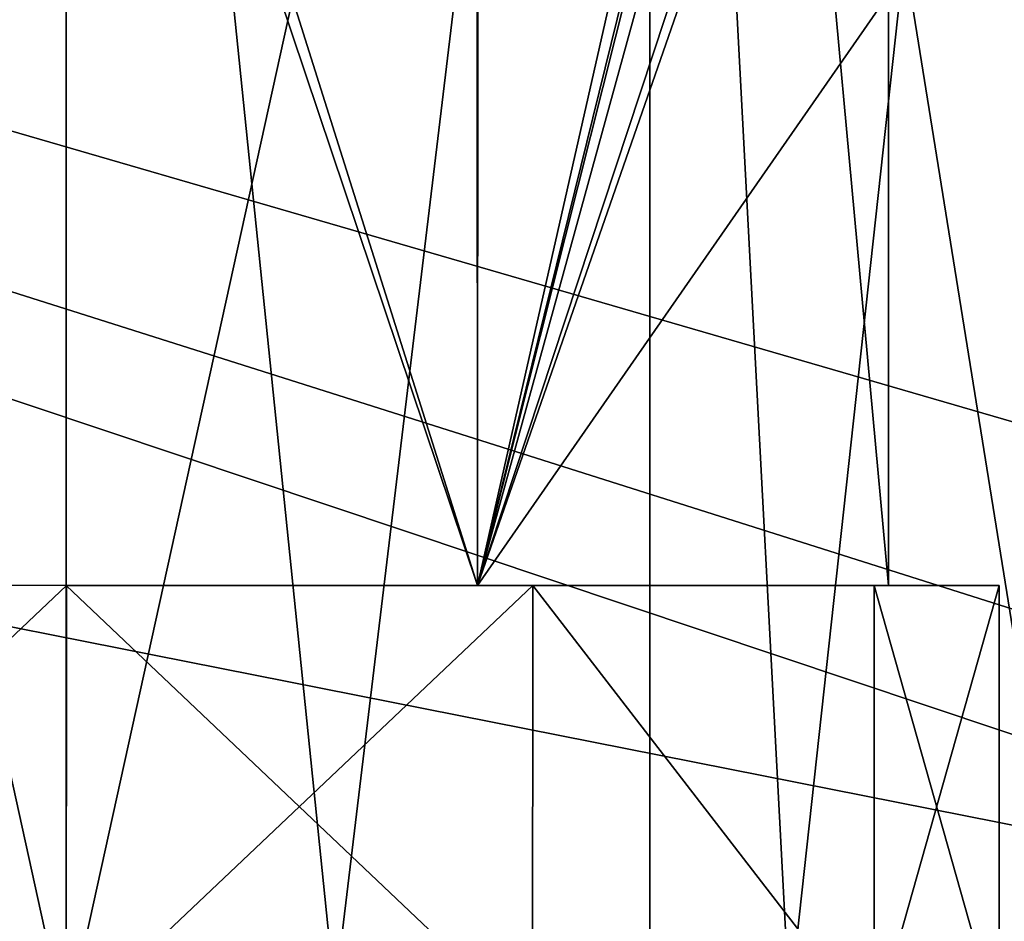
# Model space of a CAD drawing. Header units: metres. Extents: x -205 to 205, y -82 to 82.
# Tile 126 of 256: x -132 to -120, y 46 to 56. Entities that reach past the tile are written whole.
import ezdxf

# ---------------------------------------------------------------- set-up
doc = ezdxf.new("R2010")
doc.units = ezdxf.units.M
doc.layers.add('solid_PRT0003', color=7, linetype='CONTINUOUS')

msp = doc.modelspace()

# ---------------------------------------------------------------- linework, layer by layer
at = {"layer": 'solid_PRT0003'}
for points in [[(-200, -75), (-200, 75), (0, 75)], [(0, -75), (-200, -75), (0, 75)], [(-97.162331, 56.110996, 1.5), (-82.463348, 59.144897, 1.5), (-200, 75, 1.5)], [(-106.87645, 47.959885, 1.5), (-97.162331, 56.110996, 1.5), (-200, 75, 1.5)], [(-109.640572, 46.364033, 1.5), (-106.87645, 47.959885, 1.5), (-200, 75, 1.5)], [(-112.783806, 45.809784, 1.5), (-109.640572, 46.364033, 1.5), (-200, 75, 1.5)], [(-164.837662, 56.110996, 1.5), (-112.783806, 45.809784, 1.5), (-200, 75, 1.5)], [(-137.585388, 75.006081, 35.931606), (-137.589767, 45.006077, 35.931549), (-130.989807, 45.005135, 37.699997)], [(-137.585388, 75.006081, 35.931606), (-130.989807, 45.005135, 37.699997), (-130.985596, 75.005135, 37.700005)], [(-133.661896, 45.509312, 11.5733), (-137.585327, 75.006081, 13.06836), (-130.985458, 75.005135, 11.299996)], [(-127.953552, 45.382565, 11.653932), (-133.661896, 45.509312, 11.5733), (-130.985458, 75.005135, 11.299996)], [(-130.985596, 75.005135, 37.700005), (-130.989807, 45.005135, 37.699997), (-124.385719, 75.004196, 35.931641)], [(-124.385719, 75.004196, 35.931641), (-130.989807, 45.005135, 37.699997), (-124.389839, 45.004192, 35.931549)], [(-127.953552, 45.382565, 11.653932), (-130.985458, 75.005135, 11.299996), (-124.385666, 75.004196, 13.068394)], [(-122.810837, 45.256073, 14.139252), (-127.953552, 45.382565, 11.653932), (-124.385666, 75.004196, 13.068394)], [(-124.385719, 75.004196, 35.931641), (-124.389839, 45.004192, 35.931549), (-119.558296, 45.003506, 31.100037)], [(-124.385719, 75.004196, 35.931641), (-119.558296, 45.003506, 31.100037), (-119.553947, 75.003502, 31.099924)], [(-122.810837, 45.256073, 14.139252), (-124.385666, 75.004196, 13.068394), (-119.553955, 75.003502, 17.900055)], [(-119.199509, 45.12957, 18.564573), (-122.810837, 45.256073, 14.139252), (-119.553955, 75.003502, 17.900055)], [(-122.931633, 65.039513, 29.147783), (-122.695412, 64.767319, 28.711859), (-126.339134, 50.004471, 32.554062)], [(-126.332489, 64.889084, 32.551449), (-122.931633, 65.039513, 29.147783), (-126.339134, 50.004471, 32.554062)], [(-130.987289, 64.738472, 33.799999), (-126.332489, 64.889084, 32.551449), (-126.339134, 50.004471, 32.554062)], [(-130.987289, 64.738472, 33.799999), (-126.339134, 50.004471, 32.554062), (-135.639069, 50.005798, 32.554047)], [(-135.634476, 64.587776, 32.555504), (-130.987289, 64.738472, 33.799999), (-135.639069, 50.005798, 32.554047)], [(-122.695412, 64.767319, 28.711859), (-122.695625, 63.240582, 28.711859), (-126.339134, 50.004471, 32.554062)], [(-130.986343, 63.831322, 15.2), (-135.641403, 63.983242, 16.448454), (-135.639053, 50.005798, 16.445938)], [(-130.986343, 63.831322, 15.2), (-135.639053, 50.005798, 16.445938), (-126.339111, 50.004471, 16.445955)], [(-126.346008, 63.679546, 16.440853), (-130.986343, 63.831322, 15.2), (-126.339111, 50.004471, 16.445955)], [(-122.935951, 63.527866, 19.845106), (-126.346008, 63.679546, 16.440853), (-126.339111, 50.004471, 16.445955)], [(-122.935951, 63.527866, 19.845106), (-126.339111, 50.004471, 16.445955), (-121.689095, 50.003807, 24.5)], [(-122.935951, 63.527866, 19.845106), (-121.689095, 50.003807, 24.5), (-121.688141, 56.689896, 24.5)], [(-121.687187, 63.375973, 24.5), (-121.688141, 56.689896, 24.5), (-126.339134, 50.004471, 32.554062)], [(-121.942757, 63.308441, 26.66523), (-121.687187, 63.375973, 24.5), (-126.339134, 50.004471, 32.554062)], [(-121.942757, 63.308441, 26.66523), (-126.339134, 50.004471, 32.554062), (-122.695625, 63.240582, 28.711859)], [(-121.688141, 56.689896, 24.5), (-121.689095, 50.003807, 24.5), (-126.339134, 50.004471, 32.554062)], [(-164.837662, 56.110996, 1.5), (-149.216187, 45.809784, 1.5), (-112.783806, 45.809784, 1.5)], [(-136.264771, 45.00589, 15.363419), (-130.989807, 45.005135, 13.95), (-136.264145, 50.00589, 15.363465)], [(-136.264771, 45.00589, 33.636581), (-136.264114, 50.00589, 33.636551), (-130.989059, 50.005135, 35.049999)], [(-130.989807, 45.005135, 35.049999), (-136.264771, 45.00589, 33.636581), (-130.989059, 50.005135, 35.049999)], [(-125.714066, 50.004383, 15.36345), (-136.264145, 50.00589, 15.363465), (-130.98912, 50.005135, 13.95)], [(-130.989807, 45.005135, 13.95), (-130.98912, 50.005135, 13.95), (-136.264145, 50.00589, 15.363465)], [(-126.339111, 50.004471, 16.445955), (-136.264145, 50.00589, 15.363465), (-125.714066, 50.004383, 15.36345)], [(-126.339111, 50.004471, 16.445955), (-135.639053, 50.005798, 16.445938), (-136.264145, 50.00589, 15.363465)], [(-136.264114, 50.00589, 33.636551), (-125.714043, 50.004383, 33.636536), (-130.989059, 50.005135, 35.049999)], [(-135.639069, 50.005798, 32.554047), (-125.714043, 50.004383, 33.636536), (-136.264114, 50.00589, 33.636551)], [(-135.639069, 50.005798, 32.554047), (-126.339134, 50.004471, 32.554062), (-125.714043, 50.004383, 33.636536)], [(-130.989807, 45.005135, 13.95), (-125.714836, 45.004383, 15.363419), (-130.98912, 50.005135, 13.95)], [(-130.989807, 45.005135, 35.049999), (-130.989059, 50.005135, 35.049999), (-125.714043, 50.004383, 33.636536)], [(-125.714836, 45.004383, 33.636581), (-130.989807, 45.005135, 35.049999), (-125.714043, 50.004383, 33.636536)], [(-125.714836, 45.004383, 15.363419), (-125.714066, 50.004383, 15.36345), (-130.98912, 50.005135, 13.95)], [(-126.339134, 50.004471, 32.554062), (-121.852478, 50.00383, 29.77492), (-125.714043, 50.004383, 33.636536)], [(-126.339134, 50.004471, 32.554062), (-121.689095, 50.003807, 24.5), (-121.852478, 50.00383, 29.77492)], [(-126.339111, 50.004471, 16.445955), (-125.714066, 50.004383, 15.36345), (-121.852463, 50.00383, 19.225115)], [(-126.339111, 50.004471, 16.445955), (-121.852463, 50.00383, 19.225115), (-120.439095, 50.003632, 24.5)], [(-126.339111, 50.004471, 16.445955), (-120.439095, 50.003632, 24.5), (-121.689095, 50.003807, 24.5)], [(-125.714836, 45.004383, 15.363419), (-121.853226, 45.00383, 19.225029), (-125.714066, 50.004383, 15.36345)], [(-121.853226, 45.00383, 29.774971), (-125.714836, 45.004383, 33.636581), (-125.714043, 50.004383, 33.636536)], [(-121.853226, 45.00383, 19.225029), (-121.852463, 50.00383, 19.225115), (-125.714066, 50.004383, 15.36345)], [(-121.853226, 45.00383, 29.774971), (-125.714043, 50.004383, 33.636536), (-121.852478, 50.00383, 29.77492)], [(-121.853226, 45.00383, 19.225029), (-120.439804, 45.003632, 24.5), (-121.852463, 50.00383, 19.225115)], [(-121.853226, 45.00383, 29.774971), (-121.852478, 50.00383, 29.77492), (-120.439095, 50.003632, 24.5)], [(-121.853226, 45.00383, 29.774971), (-120.439095, 50.003632, 24.5), (-120.439804, 45.003632, 24.5)], [(-121.689095, 50.003807, 24.5), (-120.439095, 50.003632, 24.5), (-121.852478, 50.00383, 29.77492)], [(-120.439804, 45.003632, 24.5), (-120.439095, 50.003632, 24.5), (-121.852463, 50.00383, 19.225115)]]:
    msp.add_3dface(points, dxfattribs=at)

doc.saveas('drawing.dxf')
